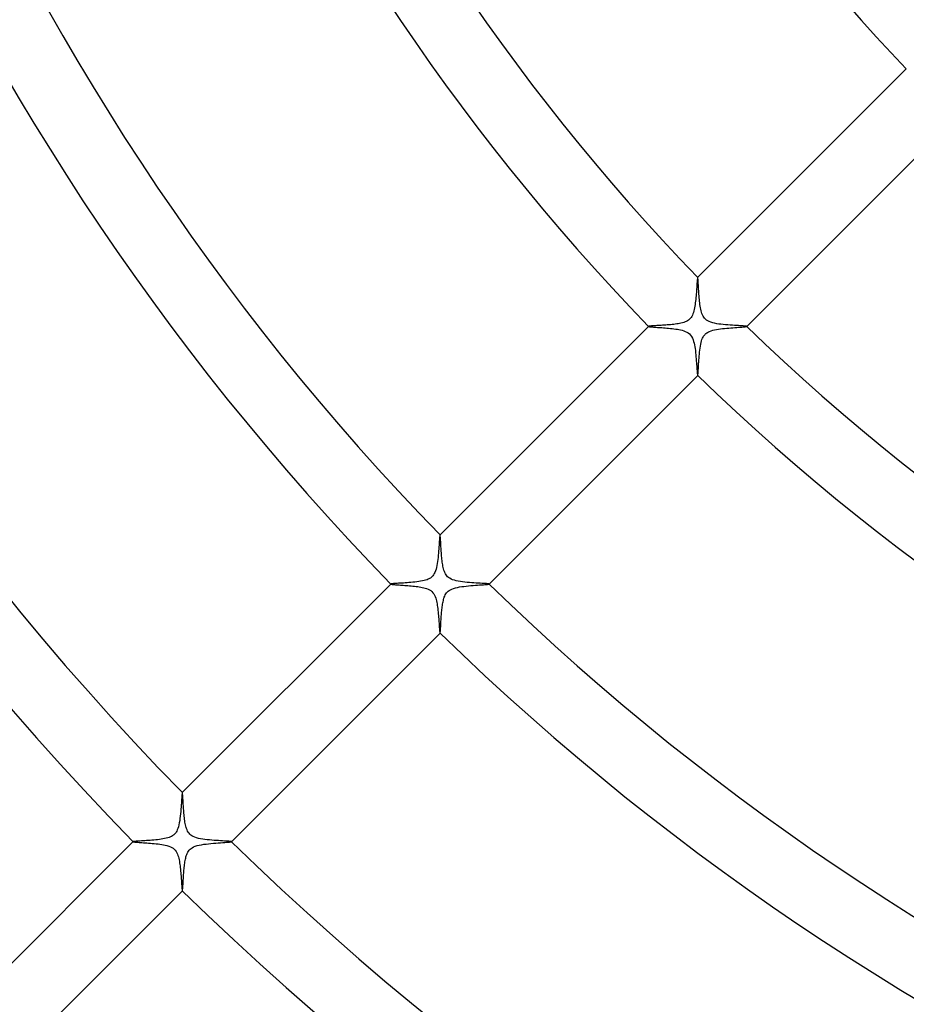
# Model space of a CAD drawing. Header units: millimetres. Extents: x -385 to 385, y -385 to 385.
# Tile 57 of 103: x -128 to -77, y -128 to -71. Entities that reach past the tile are written whole.
import ezdxf

# ---------------------------------------------------------------- set-up
doc = ezdxf.new("R2010")
doc.units = ezdxf.units.MM
doc.layers.add('HIDDEN', color=7, linetype='Continuous')
doc.layers.add('THICK', color=7, linetype='Continuous')

msp = doc.modelspace()

# ---------------------------------------------------------------- linework, layer by layer
at = {"layer": 'HIDDEN'}
for p, q in [((-89.085, -86.257), (-89.086, -86.257)), ((-89.084, -86.257), (-89.085, -86.257)), ((-89.085, -86.257), (-89.085, -86.257)), ((-89.083, -86.257), (-89.084, -86.257)), ((-89.082, -86.257), (-89.083, -86.257)), ((-89.083, -86.257), (-89.083, -86.257)), ((-89.078, -86.266), (-89.082, -86.257)), ((-89.075, -86.283), (-89.078, -86.266)), ((-89.071, -86.308), (-89.075, -86.283)), ((-89.067, -86.341), (-89.071, -86.308)), ((-89.064, -86.382), (-89.067, -86.341)), ((-89.06, -86.429), (-89.064, -86.382)), ((-89.056, -86.483), (-89.06, -86.429)), ((-89.052, -86.544), (-89.056, -86.483)), ((-89.048, -86.61), (-89.052, -86.544)), ((-89.044, -86.683), (-89.048, -86.61)), ((-89.039, -86.762), (-89.044, -86.683)), ((-89.034, -86.846), (-89.039, -86.762)), ((-89.029, -86.936), (-89.034, -86.846)), ((-89.023, -87.031), (-89.029, -86.936)), ((-89.017, -87.129), (-89.023, -87.031)), ((-89.01, -87.23), (-89.017, -87.129)), ((-89.003, -87.331), (-89.01, -87.23)), ((-88.995, -87.432), (-89.003, -87.331)), ((-88.986, -87.532), (-88.995, -87.432)), ((-88.976, -87.632), (-88.986, -87.532)), ((-88.965, -87.73), (-88.976, -87.632)), ((-88.953, -87.826), (-88.965, -87.73)), ((-88.94, -87.918), (-88.953, -87.826)), ((-88.925, -88.008), (-88.94, -87.918)), ((-88.908, -88.096), (-88.925, -88.008)), ((-88.889, -88.18), (-88.908, -88.096)), ((-88.867, -88.261), (-88.889, -88.18)), ((-88.842, -88.337), (-88.867, -88.261)), ((-88.813, -88.412), (-88.842, -88.337)), ((-88.778, -88.485), (-88.813, -88.412)), ((-88.736, -88.554), (-88.778, -88.485)), ((-91.911, -89.083), (-91.912, -89.083)), ((-91.912, -89.083), (-91.912, -89.084)), ((-91.912, -89.084), (-91.912, -89.084)), ((-91.912, -89.084), (-91.912, -89.085)), ((-91.912, -89.085), (-91.912, -89.086)), ((-91.912, -89.086), (-91.911, -89.086)), ((-91.911, -89.086), (-91.903, -89.09)), ((-91.903, -89.09), (-91.886, -89.094)), ((-91.886, -89.094), (-91.861, -89.099)), ((-91.861, -89.099), (-91.828, -89.103)), ((-91.828, -89.103), (-91.787, -89.107)), ((-88.688, -88.617), (-88.736, -88.554)), ((-88.633, -88.674), (-88.688, -88.617)), ((-88.573, -88.723), (-88.633, -88.674)), ((-88.504, -88.767), (-88.573, -88.723)), ((-88.422, -88.808), (-88.504, -88.767)), ((-88.325, -88.846), (-88.422, -88.808)), ((-88.219, -88.879), (-88.325, -88.846)), ((-88.106, -88.906), (-88.219, -88.879)), ((-87.988, -88.928), (-88.106, -88.906)), ((-87.867, -88.947), (-87.988, -88.928)), ((-87.741, -88.964), (-87.867, -88.947)), ((-87.611, -88.978), (-87.741, -88.964)), ((-87.479, -88.991), (-87.611, -88.978)), ((-87.346, -89.002), (-87.479, -88.991)), ((-87.214, -89.011), (-87.346, -89.002)), ((-87.087, -89.02), (-87.214, -89.011)), ((-86.965, -89.027), (-87.087, -89.02)), ((-86.849, -89.034), (-86.965, -89.027)), ((-86.74, -89.041), (-86.849, -89.034)), ((-86.64, -89.046), (-86.74, -89.041)), ((-86.548, -89.052), (-86.64, -89.046)), ((-86.468, -89.057), (-86.548, -89.052)), ((-86.398, -89.062), (-86.468, -89.057)), ((-86.341, -89.067), (-86.398, -89.062)), ((-86.299, -89.072), (-86.341, -89.067)), ((-86.27, -89.077), (-86.299, -89.072)), ((-86.257, -89.082), (-86.27, -89.077)), ((-86.257, -89.083), (-86.257, -89.082)), ((-86.257, -89.084), (-86.257, -89.083)), ((-86.257, -89.083), (-86.257, -89.083)), ((-86.257, -89.085), (-86.257, -89.084)), ((-86.257, -89.086), (-86.257, -89.085)), ((-86.257, -89.085), (-86.257, -89.085)), ((-91.787, -89.107), (-91.739, -89.112)), ((-91.739, -89.112), (-91.684, -89.117)), ((-91.684, -89.117), (-91.623, -89.122)), ((-91.623, -89.122), (-91.556, -89.127)), ((-91.556, -89.127), (-91.483, -89.132)), ((-91.483, -89.132), (-91.406, -89.138)), ((-91.406, -89.138), (-91.323, -89.144)), ((-91.323, -89.144), (-91.237, -89.15)), ((-91.237, -89.15), (-91.147, -89.156)), ((-91.147, -89.156), (-91.054, -89.164)), ((-91.054, -89.164), (-90.958, -89.171)), ((-90.958, -89.171), (-90.859, -89.18)), ((-90.859, -89.18), (-90.758, -89.189)), ((-90.758, -89.189), (-90.655, -89.199)), ((-90.655, -89.199), (-90.553, -89.21)), ((-90.553, -89.21), (-90.452, -89.222)), ((-90.452, -89.222), (-90.353, -89.236)), ((-90.353, -89.236), (-90.257, -89.25)), ((-90.257, -89.25), (-90.164, -89.267)), ((-90.164, -89.267), (-90.074, -89.286)), ((-90.074, -89.286), (-89.982, -89.308)), ((-89.982, -89.308), (-89.891, -89.335)), ((-89.891, -89.335), (-89.801, -89.368)), ((-89.801, -89.368), (-89.715, -89.408)), ((-89.715, -89.408), (-89.634, -89.457)), ((-89.634, -89.457), (-89.559, -89.516)), ((-89.559, -89.516), (-89.491, -89.588)), ((-89.491, -89.588), (-89.434, -89.669)), ((-89.434, -89.669), (-89.387, -89.757)), ((-89.387, -89.757), (-89.349, -89.851)), ((-89.349, -89.851), (-89.318, -89.947)), ((-89.318, -89.947), (-89.293, -90.044)), ((-89.293, -90.044), (-89.27, -90.146)), ((-89.27, -90.146), (-89.251, -90.254)), ((-89.251, -90.254), (-89.234, -90.366)), ((-89.234, -90.366), (-89.219, -90.481)), ((-89.219, -90.481), (-89.205, -90.599)), ((-89.205, -90.599), (-89.193, -90.717)), ((-89.193, -90.717), (-89.182, -90.834)), ((-89.182, -90.834), (-89.172, -90.95)), ((-89.172, -90.95), (-89.163, -91.064)), ((-89.163, -91.064), (-89.154, -91.175)), ((-89.154, -91.175), (-89.147, -91.282)), ((-89.147, -91.282), (-89.139, -91.385)), ((-89.139, -91.385), (-89.132, -91.481)), ((-89.132, -91.481), (-89.126, -91.57)), ((-89.126, -91.57), (-89.119, -91.651)), ((-89.119, -91.651), (-89.113, -91.723)), ((-89.113, -91.723), (-89.108, -91.785)), ((-89.108, -91.785), (-89.102, -91.836)), ((-89.102, -91.836), (-89.097, -91.874)), ((-89.097, -91.874), (-89.091, -91.899)), ((-89.091, -91.899), (-89.086, -91.911)), ((-89.086, -91.911), (-89.086, -91.912)), ((-89.086, -91.912), (-89.085, -91.912)), ((-89.085, -91.912), (-89.084, -91.912)), ((-89.084, -91.912), (-89.084, -91.912)), ((-89.084, -91.912), (-89.083, -91.912)), ((-89.083, -91.912), (-89.083, -91.911)), ((-103.936, -101.108), (-103.937, -101.108)), ((-103.935, -101.107), (-103.936, -101.108)), ((-103.936, -101.108), (-103.936, -101.108)), ((-103.934, -101.108), (-103.935, -101.107)), ((-103.933, -101.108), (-103.934, -101.108)), ((-103.934, -101.108), (-103.934, -101.108)), ((-103.93, -101.115), (-103.933, -101.108)), ((-103.927, -101.128), (-103.93, -101.115)), ((-103.923, -101.148), (-103.927, -101.128)), ((-103.92, -101.174), (-103.923, -101.148)), ((-103.917, -101.205), (-103.92, -101.174)), ((-103.913, -101.243), (-103.917, -101.205)), ((-103.91, -101.285), (-103.913, -101.243)), ((-103.907, -101.333), (-103.91, -101.285)), ((-103.903, -101.385), (-103.907, -101.333)), ((-103.9, -101.442), (-103.903, -101.385)), ((-103.896, -101.503), (-103.9, -101.442)), ((-103.892, -101.569), (-103.896, -101.503)), ((-103.888, -101.639), (-103.892, -101.569)), ((-103.884, -101.713), (-103.888, -101.639)), ((-103.879, -101.791), (-103.884, -101.713)), ((-103.874, -101.873), (-103.879, -101.791)), ((-103.868, -101.958), (-103.874, -101.873)), ((-103.862, -102.047), (-103.868, -101.958)), ((-103.856, -102.137), (-103.862, -102.047)), ((-103.849, -102.228), (-103.856, -102.137)), ((-103.841, -102.318), (-103.849, -102.228)), ((-103.833, -102.408), (-103.841, -102.318)), ((-103.824, -102.497), (-103.833, -102.408)), ((-103.814, -102.584), (-103.824, -102.497)), ((-103.803, -102.67), (-103.814, -102.584)), ((-103.791, -102.753), (-103.803, -102.67)), ((-103.778, -102.834), (-103.791, -102.753)), ((-103.764, -102.913), (-103.778, -102.834)), ((-103.747, -102.989), (-103.764, -102.913)), ((-103.729, -103.064), (-103.747, -102.989)), ((-103.708, -103.136), (-103.729, -103.064)), ((-103.685, -103.205), (-103.708, -103.136)), ((-103.657, -103.272), (-103.685, -103.205)), ((-103.625, -103.337), (-103.657, -103.272)), ((-103.588, -103.399), (-103.625, -103.337)), ((-103.544, -103.458), (-103.588, -103.399)), ((-103.494, -103.512), (-103.544, -103.458)), ((-103.438, -103.56), (-103.494, -103.512)), ((-103.374, -103.604), (-103.438, -103.56)), ((-103.297, -103.646), (-103.374, -103.604)), ((-103.207, -103.684), (-103.297, -103.646)), ((-103.105, -103.718), (-103.207, -103.684)), ((-102.995, -103.746), (-103.105, -103.718)), ((-102.88, -103.77), (-102.995, -103.746)), ((-102.761, -103.79), (-102.88, -103.77)), ((-102.637, -103.808), (-102.761, -103.79)), ((-102.509, -103.823), (-102.637, -103.808)), ((-102.377, -103.836), (-102.509, -103.823)), ((-102.244, -103.847), (-102.377, -103.836)), ((-102.11, -103.858), (-102.244, -103.847)), ((-101.979, -103.867), (-102.11, -103.858)), ((-106.762, -103.934), (-106.763, -103.935)), ((-106.763, -103.935), (-106.763, -103.935)), ((-106.763, -103.935), (-106.763, -103.936)), ((-106.763, -103.936), (-106.762, -103.936)), ((-106.762, -103.933), (-106.762, -103.934)), ((-106.762, -103.936), (-106.762, -103.937)), ((-106.762, -103.937), (-106.754, -103.941)), ((-106.754, -103.941), (-106.738, -103.945)), ((-106.738, -103.945), (-106.715, -103.949)), ((-106.715, -103.949), (-106.684, -103.953)), ((-106.684, -103.953), (-106.646, -103.957)), ((-106.646, -103.957), (-106.601, -103.961)), ((-106.601, -103.961), (-106.55, -103.966)), ((-106.55, -103.966), (-106.493, -103.971)), ((-106.493, -103.971), (-106.431, -103.975)), ((-106.431, -103.975), (-106.364, -103.98)), ((-106.364, -103.98), (-106.293, -103.985)), ((-106.293, -103.985), (-106.217, -103.991)), ((-106.217, -103.991), (-106.138, -103.996)), ((-106.138, -103.996), (-106.055, -104.002)), ((-106.055, -104.002), (-105.969, -104.009)), ((-105.969, -104.009), (-105.88, -104.015)), ((-105.88, -104.015), (-105.789, -104.023)), ((-105.789, -104.023), (-105.695, -104.031)), ((-105.695, -104.031), (-105.6, -104.039)), ((-105.6, -104.039), (-105.504, -104.049)), ((-105.504, -104.049), (-105.408, -104.059)), ((-105.408, -104.059), (-105.313, -104.07)), ((-105.313, -104.07), (-105.221, -104.083)), ((-105.221, -104.083), (-105.13, -104.096)), ((-105.13, -104.096), (-105.043, -104.111)), ((-105.043, -104.111), (-104.958, -104.127)), ((-104.958, -104.127), (-104.873, -104.147)), ((-104.873, -104.147), (-104.788, -104.17)), ((-104.788, -104.17), (-104.704, -104.197)), ((-104.704, -104.197), (-104.623, -104.229)), ((-104.623, -104.229), (-104.545, -104.268)), ((-104.545, -104.268), (-104.471, -104.314)), ((-104.471, -104.314), (-104.403, -104.37)), ((-104.403, -104.37), (-104.343, -104.433)), ((-101.853, -103.875), (-101.979, -103.867)), ((-101.733, -103.883), (-101.853, -103.875)), ((-101.619, -103.889), (-101.733, -103.883)), ((-101.514, -103.895), (-101.619, -103.889)), ((-101.418, -103.901), (-101.514, -103.895)), ((-101.333, -103.907), (-101.418, -103.901)), ((-101.259, -103.912), (-101.333, -103.907)), ((-101.198, -103.917), (-101.259, -103.912)), ((-101.152, -103.923), (-101.198, -103.917)), ((-101.122, -103.928), (-101.152, -103.923)), ((-101.108, -103.933), (-101.122, -103.928)), ((-101.108, -103.934), (-101.108, -103.933)), ((-101.107, -103.935), (-101.108, -103.934)), ((-101.108, -103.934), (-101.108, -103.934)), ((-101.108, -103.937), (-101.108, -103.936)), ((-101.108, -103.936), (-101.108, -103.936)), ((-101.108, -103.936), (-101.107, -103.935)), ((-104.343, -104.433), (-104.292, -104.504)), ((-104.292, -104.504), (-104.25, -104.579)), ((-104.25, -104.579), (-104.214, -104.658)), ((-104.214, -104.658), (-104.185, -104.739)), ((-104.185, -104.739), (-104.16, -104.822)), ((-104.16, -104.822), (-104.139, -104.906)), ((-104.139, -104.906), (-104.121, -104.989)), ((-104.121, -104.989), (-104.105, -105.075)), ((-104.105, -105.075), (-104.091, -105.165)), ((-104.091, -105.165), (-104.077, -105.257)), ((-104.077, -105.257), (-104.065, -105.352)), ((-104.065, -105.352), (-104.054, -105.449)), ((-104.054, -105.449), (-104.044, -105.547)), ((-104.044, -105.547), (-104.035, -105.646)), ((-104.035, -105.646), (-104.027, -105.743)), ((-104.027, -105.743), (-104.019, -105.838)), ((-104.019, -105.838), (-104.011, -105.931)), ((-104.011, -105.931), (-104.005, -106.021)), ((-104.005, -106.021), (-103.998, -106.108)), ((-103.998, -106.108), (-103.992, -106.191)), ((-103.992, -106.191), (-103.987, -106.271)), ((-103.987, -106.271), (-103.982, -106.346)), ((-103.982, -106.346), (-103.976, -106.416)), ((-103.976, -106.416), (-103.971, -106.481)), ((-103.971, -106.481), (-103.967, -106.541)), ((-103.967, -106.541), (-103.962, -106.594)), ((-103.962, -106.594), (-103.958, -106.641)), ((-103.958, -106.641), (-103.953, -106.681)), ((-103.953, -106.681), (-103.949, -106.713)), ((-103.949, -106.713), (-103.945, -106.738)), ((-103.945, -106.738), (-103.941, -106.754)), ((-103.941, -106.754), (-103.937, -106.762)), ((-103.937, -106.762), (-103.936, -106.762)), ((-103.936, -106.762), (-103.936, -106.763)), ((-103.936, -106.763), (-103.935, -106.763)), ((-103.935, -106.763), (-103.934, -106.762)), ((-103.935, -106.763), (-103.935, -106.763)), ((-103.934, -106.762), (-103.933, -106.762)), ((-118.786, -115.958), (-118.787, -115.958)), ((-118.787, -115.958), (-118.787, -115.959)), ((-118.785, -115.958), (-118.786, -115.958)), ((-118.784, -115.958), (-118.785, -115.958)), ((-118.785, -115.958), (-118.785, -115.958)), ((-118.784, -115.959), (-118.784, -115.958)), ((-118.78, -115.966), (-118.784, -115.959)), ((-118.777, -115.979), (-118.78, -115.966)), ((-118.774, -116), (-118.777, -115.979)), ((-118.77, -116.026), (-118.774, -116)), ((-118.767, -116.059), (-118.77, -116.026)), ((-118.763, -116.098), (-118.767, -116.059)), ((-118.76, -116.142), (-118.763, -116.098)), ((-118.756, -116.191), (-118.76, -116.142)), ((-118.753, -116.245), (-118.756, -116.191)), ((-118.749, -116.303), (-118.753, -116.245)), ((-118.745, -116.365), (-118.749, -116.303)), ((-118.741, -116.431), (-118.745, -116.365)), ((-118.737, -116.5), (-118.741, -116.431)), ((-118.733, -116.572), (-118.737, -116.5)), ((-118.729, -116.648), (-118.733, -116.572)), ((-118.724, -116.726), (-118.729, -116.648)), ((-118.719, -116.806), (-118.724, -116.726)), ((-118.713, -116.888), (-118.719, -116.806)), ((-118.707, -116.972), (-118.713, -116.888)), ((-118.7, -117.058), (-118.707, -116.972)), ((-118.693, -117.145), (-118.7, -117.058)), ((-118.685, -117.233), (-118.693, -117.145)), ((-118.676, -117.321), (-118.685, -117.233)), ((-118.666, -117.408), (-118.676, -117.321)), ((-118.656, -117.494), (-118.666, -117.408)), ((-118.645, -117.577), (-118.656, -117.494)), ((-118.632, -117.659), (-118.645, -117.577)), ((-118.618, -117.737), (-118.632, -117.659)), ((-118.602, -117.813), (-118.618, -117.737)), ((-118.585, -117.887), (-118.602, -117.813)), ((-118.565, -117.96), (-118.585, -117.887)), ((-118.542, -118.033), (-118.565, -117.96)), ((-118.514, -118.105), (-118.542, -118.033)), ((-118.482, -118.173), (-118.514, -118.105)), ((-118.444, -118.239), (-118.482, -118.173)), ((-118.399, -118.3), (-118.444, -118.239)), ((-118.349, -118.356), (-118.399, -118.3)), ((-118.293, -118.405), (-118.349, -118.356)), ((-118.229, -118.45), (-118.293, -118.405)), ((-118.154, -118.491), (-118.229, -118.45)), ((-118.064, -118.53), (-118.154, -118.491)), ((-117.961, -118.565), (-118.064, -118.53)), ((-117.85, -118.594), (-117.961, -118.565)), ((-117.734, -118.619), (-117.85, -118.594)), ((-121.612, -118.784), (-121.613, -118.784)), ((-121.613, -118.784), (-121.613, -118.785)), ((-121.613, -118.785), (-121.613, -118.786)), ((-121.613, -118.786), (-121.613, -118.786)), ((-121.613, -118.786), (-121.613, -118.787)), ((-121.613, -118.787), (-121.612, -118.787)), ((-121.612, -118.787), (-121.603, -118.792)), ((-121.603, -118.792), (-121.583, -118.796)), ((-121.583, -118.796), (-121.554, -118.801)), ((-121.554, -118.801), (-121.515, -118.806)), ((-121.515, -118.806), (-121.467, -118.81)), ((-121.467, -118.81), (-121.41, -118.815)), ((-121.41, -118.815), (-121.346, -118.821)), ((-121.346, -118.821), (-121.275, -118.826)), ((-121.275, -118.826), (-121.197, -118.832)), ((-121.197, -118.832), (-121.113, -118.837)), ((-121.113, -118.837), (-121.024, -118.844)), ((-121.024, -118.844), (-120.93, -118.85)), ((-120.93, -118.85), (-120.832, -118.857)), ((-120.832, -118.857), (-120.73, -118.865)), ((-120.73, -118.865), (-120.625, -118.874)), ((-120.625, -118.874), (-120.516, -118.883)), ((-120.516, -118.883), (-120.406, -118.893)), ((-120.406, -118.893), (-120.294, -118.905)), ((-120.294, -118.905), (-120.184, -118.917)), ((-120.184, -118.917), (-120.076, -118.931)), ((-120.076, -118.931), (-119.972, -118.947)), ((-119.972, -118.947), (-119.871, -118.964)), ((-119.871, -118.964), (-119.772, -118.984)), ((-119.772, -118.984), (-119.672, -119.009)), ((-119.672, -119.009), (-119.573, -119.039)), ((-119.573, -119.039), (-119.477, -119.076)), ((-119.477, -119.076), (-119.391, -119.119)), ((-119.391, -119.119), (-119.317, -119.166)), ((-119.317, -119.166), (-119.253, -119.219)), ((-117.613, -118.639), (-117.734, -118.619)), ((-117.487, -118.657), (-117.613, -118.639)), ((-117.357, -118.672), (-117.487, -118.657)), ((-117.225, -118.686), (-117.357, -118.672)), ((-117.09, -118.697), (-117.225, -118.686)), ((-116.956, -118.708), (-117.09, -118.697)), ((-116.824, -118.717), (-116.956, -118.708)), ((-116.698, -118.725), (-116.824, -118.717)), ((-116.577, -118.733), (-116.698, -118.725)), ((-116.464, -118.74), (-116.577, -118.733)), ((-116.359, -118.746), (-116.464, -118.74)), ((-116.264, -118.752), (-116.359, -118.746)), ((-116.179, -118.757), (-116.264, -118.752)), ((-116.107, -118.763), (-116.179, -118.757)), ((-116.047, -118.768), (-116.107, -118.763)), ((-116.002, -118.773), (-116.047, -118.768)), ((-115.972, -118.778), (-116.002, -118.773)), ((-115.959, -118.784), (-115.972, -118.778)), ((-115.958, -118.784), (-115.959, -118.784)), ((-115.959, -118.787), (-115.958, -118.787)), ((-115.958, -118.785), (-115.958, -118.784)), ((-115.958, -118.786), (-115.958, -118.785)), ((-115.958, -118.785), (-115.958, -118.785)), ((-115.958, -118.787), (-115.958, -118.786)), ((-119.253, -119.219), (-119.195, -119.28)), ((-119.195, -119.28), (-119.145, -119.348)), ((-119.145, -119.348), (-119.102, -119.422)), ((-119.102, -119.422), (-119.067, -119.499)), ((-119.067, -119.499), (-119.037, -119.579)), ((-119.037, -119.579), (-119.012, -119.661)), ((-119.012, -119.661), (-118.991, -119.744)), ((-118.991, -119.744), (-118.973, -119.826)), ((-118.973, -119.826), (-118.957, -119.911)), ((-118.957, -119.911), (-118.942, -120)), ((-118.942, -120), (-118.929, -120.091)), ((-118.929, -120.091), (-118.917, -120.185)), ((-118.917, -120.185), (-118.906, -120.281)), ((-118.906, -120.281), (-118.896, -120.378)), ((-118.896, -120.378), (-118.886, -120.477)), ((-118.886, -120.477), (-118.878, -120.575)), ((-118.878, -120.575), (-118.87, -120.671)), ((-118.87, -120.671), (-118.862, -120.764)), ((-118.862, -120.764), (-118.856, -120.855)), ((-118.856, -120.855), (-118.849, -120.943)), ((-118.849, -120.943), (-118.843, -121.028)), ((-118.843, -121.028), (-118.838, -121.108)), ((-118.838, -121.108), (-118.832, -121.185)), ((-118.832, -121.185), (-118.827, -121.257)), ((-118.827, -121.257), (-118.822, -121.323)), ((-118.822, -121.323), (-118.818, -121.384)), ((-118.818, -121.384), (-118.813, -121.439)), ((-118.813, -121.439), (-118.808, -121.487)), ((-118.808, -121.487), (-118.804, -121.528)), ((-118.804, -121.528), (-118.8, -121.562)), ((-118.8, -121.562), (-118.796, -121.587)), ((-118.796, -121.587), (-118.791, -121.604)), ((-118.791, -121.604), (-118.787, -121.612)), ((-118.787, -121.612), (-118.787, -121.613)), ((-118.787, -121.613), (-118.786, -121.613)), ((-118.786, -121.613), (-118.786, -121.613)), ((-118.786, -121.613), (-118.785, -121.613)), ((-118.785, -121.613), (-118.784, -121.613)), ((-118.784, -121.613), (-118.784, -121.612))]:
    msp.add_line(p, q, dxfattribs=at)
at = {"layer": 'THICK'}
for p, q in [((-89.086, -86.257), (-77.06, -74.231)), ((-74.231, -77.06), (-86.257, -89.086)), ((-89.09, -86.267), (-89.094, -86.286)), ((-89.086, -86.257), (-89.09, -86.267)), ((-89.141, -86.832), (-89.148, -86.924)), ((-89.135, -86.745), (-89.141, -86.832)), ((-89.129, -86.663), (-89.135, -86.745)), ((-89.124, -86.587), (-89.129, -86.663)), ((-89.118, -86.517), (-89.124, -86.587)), ((-89.113, -86.455), (-89.118, -86.517)), ((-89.108, -86.4), (-89.113, -86.455)), ((-89.104, -86.353), (-89.108, -86.4)), ((-89.099, -86.315), (-89.104, -86.353)), ((-89.094, -86.286), (-89.099, -86.315)), ((-89.179, -87.323), (-89.188, -87.425)), ((-89.17, -87.221), (-89.179, -87.323)), ((-89.162, -87.119), (-89.17, -87.221)), ((-89.155, -87.02), (-89.162, -87.119)), ((-89.148, -86.924), (-89.155, -87.02)), ((-89.248, -87.92), (-89.264, -88.011)), ((-89.233, -87.826), (-89.248, -87.92)), ((-89.22, -87.728), (-89.233, -87.826)), ((-89.208, -87.629), (-89.22, -87.728)), ((-89.198, -87.527), (-89.208, -87.629)), ((-89.188, -87.425), (-89.198, -87.527)), ((-89.424, -88.505), (-89.464, -88.568)), ((-89.387, -88.435), (-89.424, -88.505)), ((-89.355, -88.357), (-89.387, -88.435)), ((-89.327, -88.275), (-89.355, -88.357)), ((-89.302, -88.189), (-89.327, -88.275)), ((-89.282, -88.101), (-89.302, -88.189)), ((-89.264, -88.011), (-89.282, -88.101)), ((-103.937, -101.108), (-91.911, -89.083)), ((-91.903, -89.079), (-91.911, -89.083)), ((-91.887, -89.075), (-91.903, -89.079)), ((-91.863, -89.071), (-91.887, -89.075)), ((-91.832, -89.068), (-91.863, -89.071)), ((-91.793, -89.064), (-91.832, -89.068)), ((-91.747, -89.06), (-91.793, -89.064)), ((-91.695, -89.056), (-91.747, -89.06)), ((-91.637, -89.052), (-91.695, -89.056)), ((-91.574, -89.048), (-91.637, -89.052)), ((-91.506, -89.044), (-91.574, -89.048)), ((-91.434, -89.04), (-91.506, -89.044)), ((-91.357, -89.036), (-91.434, -89.04)), ((-91.277, -89.031), (-91.357, -89.036)), ((-91.194, -89.026), (-91.277, -89.031)), ((-91.107, -89.02), (-91.194, -89.026)), ((-91.018, -89.014), (-91.107, -89.02)), ((-90.927, -89.008), (-91.018, -89.014)), ((-90.834, -89.001), (-90.927, -89.008)), ((-90.74, -88.993), (-90.834, -89.001)), ((-90.647, -88.984), (-90.74, -88.993)), ((-90.555, -88.975), (-90.647, -88.984)), ((-90.465, -88.965), (-90.555, -88.975)), ((-90.376, -88.954), (-90.465, -88.965)), ((-90.289, -88.942), (-90.376, -88.954)), ((-90.205, -88.928), (-90.289, -88.942)), ((-90.125, -88.913), (-90.205, -88.928)), ((-90.047, -88.897), (-90.125, -88.913)), ((-89.969, -88.877), (-90.047, -88.897)), ((-89.891, -88.854), (-89.969, -88.877)), ((-89.815, -88.827), (-89.891, -88.854)), ((-89.741, -88.795), (-89.815, -88.827)), ((-89.673, -88.758), (-89.741, -88.795)), ((-89.612, -88.718), (-89.673, -88.758)), ((-89.557, -88.673), (-89.612, -88.718)), ((-89.509, -88.624), (-89.557, -88.673)), ((-89.464, -88.568), (-89.509, -88.624)), ((-86.396, -89.108), (-86.34, -89.102)), ((-86.34, -89.102), (-86.298, -89.097)), ((-86.298, -89.097), (-86.27, -89.091)), ((-86.27, -89.091), (-86.257, -89.086)), ((-88.776, -89.703), (-88.745, -89.651)), ((-88.745, -89.651), (-88.714, -89.607)), ((-88.714, -89.607), (-88.681, -89.566)), ((-88.681, -89.566), (-88.645, -89.529)), ((-88.645, -89.529), (-88.606, -89.494)), ((-88.606, -89.494), (-88.564, -89.462)), ((-88.564, -89.462), (-88.518, -89.431)), ((-88.518, -89.431), (-88.462, -89.401)), ((-88.462, -89.401), (-88.394, -89.369)), ((-88.394, -89.369), (-88.312, -89.339)), ((-88.312, -89.339), (-88.216, -89.31)), ((-88.216, -89.31), (-88.114, -89.284)), ((-88.114, -89.284), (-88.006, -89.263)), ((-88.006, -89.263), (-87.893, -89.243)), ((-87.893, -89.243), (-87.776, -89.227)), ((-87.776, -89.227), (-87.657, -89.212)), ((-87.657, -89.212), (-87.536, -89.199)), ((-87.536, -89.199), (-87.414, -89.187)), ((-87.414, -89.187), (-87.293, -89.176)), ((-87.293, -89.176), (-87.173, -89.166)), ((-87.173, -89.166), (-87.055, -89.157)), ((-87.055, -89.157), (-86.941, -89.149)), ((-86.941, -89.149), (-86.831, -89.141)), ((-86.831, -89.141), (-86.727, -89.134)), ((-86.727, -89.134), (-86.63, -89.127)), ((-86.63, -89.127), (-86.542, -89.12)), ((-86.542, -89.12), (-86.464, -89.114)), ((-86.464, -89.114), (-86.396, -89.108)), ((-88.948, -90.333), (-88.931, -90.223)), ((-88.931, -90.223), (-88.912, -90.117)), ((-88.912, -90.117), (-88.889, -90.016)), ((-88.889, -90.016), (-88.864, -89.922)), ((-88.864, -89.922), (-88.836, -89.837)), ((-88.836, -89.837), (-88.806, -89.765)), ((-88.806, -89.765), (-88.776, -89.703)), ((-89.007, -90.917), (-88.998, -90.8)), ((-88.998, -90.8), (-88.988, -90.681)), ((-88.988, -90.681), (-88.976, -90.563)), ((-88.976, -90.563), (-88.963, -90.447)), ((-88.963, -90.447), (-88.948, -90.333)), ((-89.04, -91.44), (-89.035, -91.346)), ((-89.035, -91.346), (-89.029, -91.246)), ((-89.029, -91.246), (-89.022, -91.14)), ((-89.022, -91.14), (-89.015, -91.031)), ((-89.015, -91.031), (-89.007, -90.917)), ((-89.083, -91.911), (-101.108, -103.937)), ((-89.083, -91.911), (-89.078, -91.901)), ((-89.078, -91.901), (-89.074, -91.878)), ((-89.074, -91.878), (-89.069, -91.845)), ((-89.069, -91.845), (-89.065, -91.8)), ((-89.065, -91.8), (-89.06, -91.746)), ((-89.06, -91.746), (-89.055, -91.682)), ((-89.055, -91.682), (-89.051, -91.609)), ((-89.051, -91.609), (-89.046, -91.528)), ((-89.046, -91.528), (-89.04, -91.44)), ((-103.984, -101.58), (-103.992, -101.685)), ((-103.977, -101.482), (-103.984, -101.58)), ((-103.971, -101.393), (-103.977, -101.482)), ((-103.965, -101.314), (-103.971, -101.393)), ((-103.959, -101.247), (-103.965, -101.314)), ((-103.953, -101.191), (-103.959, -101.247)), ((-103.947, -101.149), (-103.953, -101.191)), ((-103.942, -101.121), (-103.947, -101.149)), ((-103.937, -101.108), (-103.942, -101.121)), ((-104.027, -102.155), (-104.038, -102.277)), ((-104.017, -102.033), (-104.027, -102.155)), ((-104.008, -101.913), (-104.017, -102.033)), ((-104, -101.796), (-104.008, -101.913)), ((-103.992, -101.685), (-104, -101.796)), ((-104.078, -102.638), (-104.095, -102.753)), ((-104.063, -102.52), (-104.078, -102.638)), ((-104.05, -102.399), (-104.063, -102.52)), ((-104.038, -102.277), (-104.05, -102.399)), ((-104.226, -103.26), (-104.263, -103.335)), ((-104.192, -103.172), (-104.226, -103.26)), ((-104.162, -103.076), (-104.192, -103.172)), ((-104.136, -102.973), (-104.162, -103.076)), ((-104.114, -102.865), (-104.136, -102.973)), ((-104.095, -102.753), (-104.114, -102.865)), ((-105.726, -103.854), (-105.835, -103.862)), ((-105.614, -103.845), (-105.726, -103.854)), ((-105.5, -103.834), (-105.614, -103.845)), ((-105.384, -103.823), (-105.5, -103.834)), ((-105.271, -103.81), (-105.384, -103.823)), ((-105.16, -103.795), (-105.271, -103.81)), ((-105.053, -103.778), (-105.16, -103.795)), ((-104.951, -103.758), (-105.053, -103.778)), ((-104.853, -103.736), (-104.951, -103.758)), ((-104.763, -103.711), (-104.853, -103.736)), ((-104.682, -103.683), (-104.763, -103.711)), ((-104.611, -103.654), (-104.682, -103.683)), ((-104.547, -103.622), (-104.611, -103.654)), ((-104.49, -103.588), (-104.547, -103.622)), ((-104.437, -103.549), (-104.49, -103.588)), ((-104.388, -103.505), (-104.437, -103.549)), ((-104.343, -103.456), (-104.388, -103.505)), ((-104.302, -103.4), (-104.343, -103.456)), ((-104.263, -103.335), (-104.302, -103.4)), ((-118.787, -115.959), (-106.762, -103.933)), ((-106.752, -103.929), (-106.762, -103.933)), ((-106.731, -103.925), (-106.752, -103.929)), ((-106.699, -103.92), (-106.731, -103.925)), ((-106.658, -103.916), (-106.699, -103.92)), ((-106.606, -103.911), (-106.658, -103.916)), ((-106.547, -103.907), (-106.606, -103.911)), ((-106.479, -103.902), (-106.547, -103.907)), ((-106.404, -103.898), (-106.479, -103.902)), ((-106.322, -103.893), (-106.404, -103.898)), ((-106.235, -103.887), (-106.322, -103.893)), ((-106.142, -103.882), (-106.235, -103.887)), ((-106.043, -103.876), (-106.142, -103.882)), ((-105.941, -103.869), (-106.043, -103.876)), ((-105.835, -103.862), (-105.941, -103.869)), ((-103.554, -104.443), (-103.507, -104.391)), ((-103.507, -104.391), (-103.456, -104.343)), ((-103.456, -104.343), (-103.399, -104.301)), ((-103.399, -104.301), (-103.331, -104.26)), ((-103.331, -104.26), (-103.25, -104.221)), ((-103.25, -104.221), (-103.153, -104.185)), ((-103.153, -104.185), (-103.045, -104.154)), ((-103.045, -104.154), (-102.93, -104.127)), ((-102.93, -104.127), (-102.809, -104.104)), ((-102.809, -104.104), (-102.684, -104.084)), ((-102.684, -104.084), (-102.556, -104.067)), ((-102.556, -104.067), (-102.424, -104.052)), ((-102.424, -104.052), (-102.291, -104.039)), ((-102.291, -104.039), (-102.158, -104.027)), ((-102.158, -104.027), (-102.026, -104.016)), ((-102.026, -104.016), (-101.896, -104.007)), ((-101.896, -104.007), (-101.771, -103.998)), ((-101.771, -103.998), (-101.651, -103.989)), ((-101.651, -103.989), (-101.539, -103.982)), ((-101.539, -103.982), (-101.438, -103.974)), ((-101.438, -103.974), (-101.347, -103.967)), ((-101.347, -103.967), (-101.268, -103.961)), ((-101.268, -103.961), (-101.204, -103.954)), ((-101.204, -103.954), (-101.155, -103.948)), ((-101.155, -103.948), (-101.123, -103.942)), ((-101.123, -103.942), (-101.108, -103.937)), ((-103.772, -105.021), (-103.758, -104.951)), ((-103.758, -104.951), (-103.743, -104.883)), ((-103.743, -104.883), (-103.727, -104.818)), ((-103.727, -104.818), (-103.708, -104.754)), ((-103.708, -104.754), (-103.686, -104.69)), ((-103.686, -104.69), (-103.661, -104.626)), ((-103.661, -104.626), (-103.63, -104.562)), ((-103.63, -104.562), (-103.595, -104.501)), ((-103.595, -104.501), (-103.554, -104.443)), ((-103.847, -105.635), (-103.84, -105.558)), ((-103.84, -105.558), (-103.832, -105.479)), ((-103.832, -105.479), (-103.824, -105.4)), ((-103.824, -105.4), (-103.816, -105.321)), ((-103.816, -105.321), (-103.806, -105.244)), ((-103.806, -105.244), (-103.796, -105.168)), ((-103.796, -105.168), (-103.784, -105.093)), ((-103.784, -105.093), (-103.772, -105.021)), ((-103.882, -106.141), (-103.878, -106.074)), ((-103.878, -106.074), (-103.873, -106.005)), ((-103.873, -106.005), (-103.869, -105.934)), ((-103.869, -105.934), (-103.864, -105.862)), ((-103.864, -105.862), (-103.859, -105.788)), ((-103.859, -105.788), (-103.853, -105.712)), ((-103.853, -105.712), (-103.847, -105.635)), ((-103.921, -106.708), (-103.918, -106.682)), ((-103.918, -106.682), (-103.915, -106.652)), ((-103.915, -106.652), (-103.912, -106.617)), ((-103.912, -106.617), (-103.909, -106.577)), ((-103.909, -106.577), (-103.906, -106.534)), ((-103.906, -106.534), (-103.903, -106.487)), ((-103.903, -106.487), (-103.9, -106.437)), ((-103.9, -106.437), (-103.896, -106.383)), ((-103.896, -106.383), (-103.893, -106.327)), ((-103.893, -106.327), (-103.889, -106.267)), ((-103.889, -106.267), (-103.886, -106.205)), ((-103.886, -106.205), (-103.882, -106.141)), ((-103.933, -106.762), (-115.959, -118.787)), ((-103.933, -106.762), (-103.93, -106.756)), ((-103.93, -106.756), (-103.927, -106.745)), ((-103.927, -106.745), (-103.924, -106.729)), ((-103.924, -106.729), (-103.921, -106.708)), ((-118.828, -116.338), (-118.835, -116.438)), ((-118.822, -116.248), (-118.828, -116.338)), ((-118.815, -116.168), (-118.822, -116.248)), ((-118.809, -116.099), (-118.815, -116.168)), ((-118.803, -116.042), (-118.809, -116.099)), ((-118.798, -116), (-118.803, -116.042)), ((-118.792, -115.972), (-118.798, -116)), ((-118.787, -115.959), (-118.792, -115.972)), ((-118.869, -116.907), (-118.88, -117.038)), ((-118.859, -116.781), (-118.869, -116.907)), ((-118.851, -116.66), (-118.859, -116.781)), ((-118.843, -116.545), (-118.851, -116.66)), ((-118.835, -116.438), (-118.843, -116.545)), ((-118.921, -117.44), (-118.939, -117.569)), ((-118.906, -117.307), (-118.921, -117.44)), ((-118.892, -117.172), (-118.906, -117.307)), ((-118.88, -117.038), (-118.892, -117.172)), ((-119.042, -118.023), (-119.074, -118.106)), ((-119.011, -117.924), (-119.042, -118.023)), ((-118.983, -117.813), (-119.011, -117.924)), ((-118.96, -117.694), (-118.983, -117.813)), ((-118.939, -117.569), (-118.96, -117.694)), ((-119.805, -118.609), (-119.903, -118.627)), ((-119.712, -118.588), (-119.805, -118.609)), ((-119.624, -118.564), (-119.712, -118.588)), ((-119.541, -118.536), (-119.624, -118.564)), ((-119.47, -118.508), (-119.541, -118.536)), ((-119.409, -118.478), (-119.47, -118.508)), ((-119.357, -118.448), (-119.409, -118.478)), ((-119.312, -118.418), (-119.357, -118.448)), ((-119.272, -118.386), (-119.312, -118.418)), ((-119.234, -118.351), (-119.272, -118.386)), ((-119.199, -118.313), (-119.234, -118.351)), ((-119.167, -118.273), (-119.199, -118.313)), ((-119.137, -118.228), (-119.167, -118.273)), ((-119.106, -118.174), (-119.137, -118.228)), ((-119.074, -118.106), (-119.106, -118.174)), ((-133.637, -130.809), (-121.612, -118.784)), ((-121.602, -118.779), (-121.612, -118.784)), ((-121.579, -118.775), (-121.602, -118.779)), ((-121.545, -118.77), (-121.579, -118.775)), ((-121.5, -118.765), (-121.545, -118.77)), ((-121.445, -118.761), (-121.5, -118.765)), ((-121.381, -118.756), (-121.445, -118.761)), ((-121.309, -118.751), (-121.381, -118.756)), ((-121.229, -118.746), (-121.309, -118.751)), ((-121.143, -118.741), (-121.229, -118.746)), ((-121.05, -118.735), (-121.143, -118.741)), ((-120.953, -118.729), (-121.05, -118.735)), ((-120.852, -118.723), (-120.953, -118.729)), ((-120.748, -118.716), (-120.852, -118.723)), ((-120.642, -118.709), (-120.748, -118.716)), ((-120.534, -118.701), (-120.642, -118.709)), ((-120.426, -118.691), (-120.534, -118.701)), ((-120.318, -118.681), (-120.426, -118.691)), ((-120.212, -118.67), (-120.318, -118.681)), ((-120.106, -118.657), (-120.212, -118.67)), ((-120.003, -118.643), (-120.106, -118.657)), ((-119.903, -118.627), (-120.003, -118.643)), ((-118.339, -119.223), (-118.283, -119.175)), ((-118.283, -119.175), (-118.219, -119.131)), ((-118.219, -119.131), (-118.141, -119.09)), ((-118.141, -119.09), (-118.046, -119.05)), ((-118.046, -119.05), (-117.935, -119.014)), ((-117.935, -119.014), (-117.816, -118.984)), ((-117.816, -118.984), (-117.689, -118.959)), ((-117.689, -118.959), (-117.556, -118.937)), ((-117.556, -118.937), (-117.42, -118.919)), ((-117.42, -118.919), (-117.279, -118.903)), ((-117.279, -118.903), (-117.137, -118.888)), ((-117.137, -118.888), (-116.994, -118.876)), ((-116.994, -118.876), (-116.852, -118.865)), ((-116.852, -118.865), (-116.714, -118.854)), ((-116.714, -118.854), (-116.581, -118.845)), ((-116.581, -118.845), (-116.455, -118.836)), ((-116.455, -118.836), (-116.339, -118.828)), ((-116.339, -118.828), (-116.235, -118.821)), ((-116.235, -118.821), (-116.145, -118.813)), ((-116.145, -118.813), (-116.07, -118.806)), ((-116.07, -118.806), (-116.013, -118.8)), ((-116.013, -118.8), (-115.976, -118.793)), ((-115.976, -118.793), (-115.959, -118.787)), ((-118.608, -119.801), (-118.592, -119.731)), ((-118.592, -119.731), (-118.575, -119.664)), ((-118.575, -119.664), (-118.556, -119.597)), ((-118.556, -119.597), (-118.533, -119.53)), ((-118.533, -119.53), (-118.505, -119.464)), ((-118.505, -119.464), (-118.472, -119.398)), ((-118.472, -119.398), (-118.434, -119.335)), ((-118.434, -119.335), (-118.389, -119.276)), ((-118.389, -119.276), (-118.339, -119.223)), ((-118.684, -120.349), (-118.676, -120.267)), ((-118.676, -120.267), (-118.667, -120.186)), ((-118.667, -120.186), (-118.657, -120.106)), ((-118.657, -120.106), (-118.647, -120.027)), ((-118.647, -120.027), (-118.635, -119.95)), ((-118.635, -119.95), (-118.622, -119.874)), ((-118.622, -119.874), (-118.608, -119.801)), ((-118.726, -120.901), (-118.721, -120.826)), ((-118.721, -120.826), (-118.716, -120.749)), ((-118.716, -120.749), (-118.711, -120.671)), ((-118.711, -120.671), (-118.705, -120.591)), ((-118.705, -120.591), (-118.699, -120.511)), ((-118.699, -120.511), (-118.692, -120.43)), ((-118.692, -120.43), (-118.684, -120.349)), ((-118.764, -121.486), (-118.761, -121.446)), ((-118.761, -121.446), (-118.758, -121.4)), ((-118.758, -121.4), (-118.754, -121.351)), ((-118.754, -121.351), (-118.751, -121.297)), ((-118.751, -121.297), (-118.747, -121.239)), ((-118.747, -121.239), (-118.743, -121.178)), ((-118.743, -121.178), (-118.739, -121.113)), ((-118.739, -121.113), (-118.735, -121.045)), ((-118.735, -121.045), (-118.731, -120.974)), ((-118.731, -120.974), (-118.726, -120.901)), ((-118.784, -121.612), (-130.809, -133.637)), ((-118.784, -121.612), (-118.781, -121.606)), ((-118.781, -121.606), (-118.777, -121.593)), ((-118.777, -121.593), (-118.774, -121.575)), ((-118.774, -121.575), (-118.771, -121.551)), ((-118.771, -121.551), (-118.768, -121.521)), ((-118.768, -121.521), (-118.764, -121.486))]:
    msp.add_line(p, q, dxfattribs=at)
for radius, start, end in [(170, 180.67406, 224.32594), (166, 180.69034, 224.30967), (149, 180.76912, 224.23089), (145, 180.79032, 224.20969), (128, 180.89528, 224.10472), (124, 180.92416, 224.07585), (107, 181.07101, 223.929), (124, 225.92415, 269.07584), (128, 225.89527, 269.10471), (145, 225.79031, 269.20968), (149, 225.76911, 269.23088), (166, 225.69033, 269.30966), (170, 225.67406, 269.32593)]:
    msp.add_arc((0, 0), radius, start, end, dxfattribs=at)

doc.saveas('drawing.dxf')
